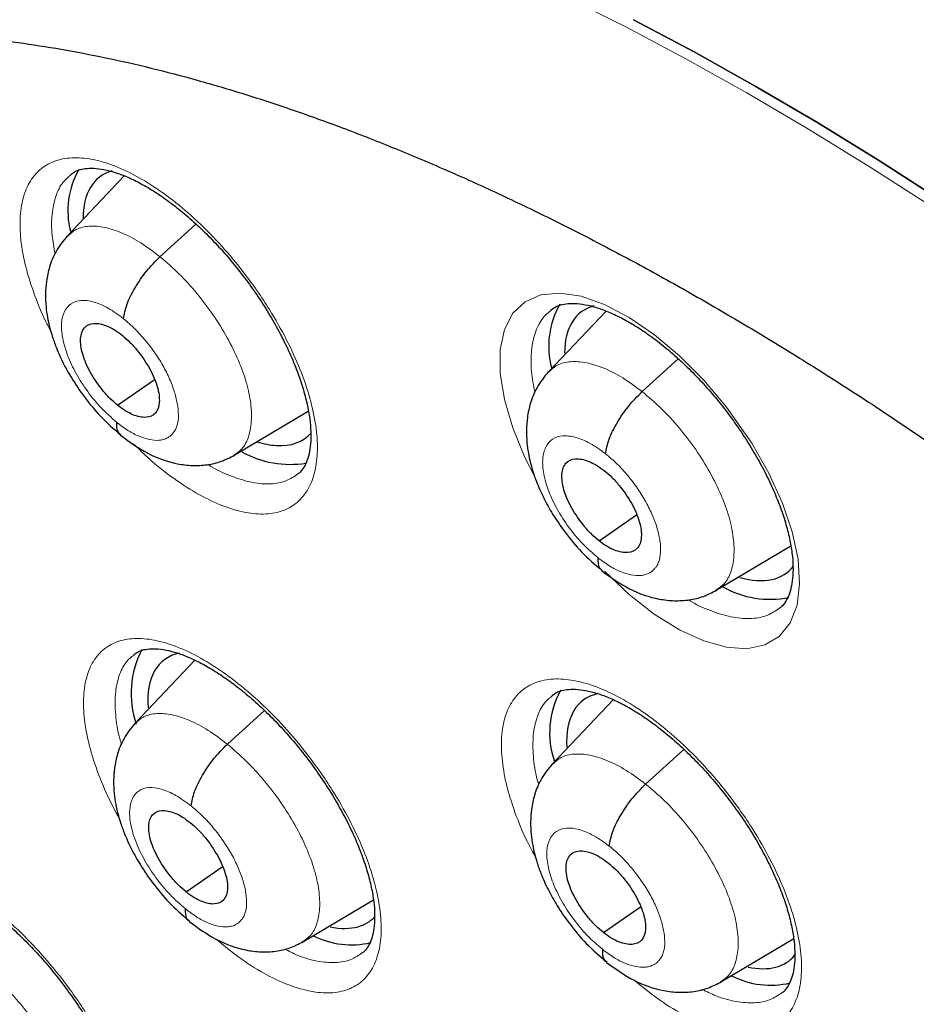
# Model space of a CAD drawing. Header units: millimetres. Extents: x 8 to 2427, y 12 to 2587.
# Tile 53 of 153: x 2240.4 to 2248.5, y 865.23 to 874.14. Entities that reach past the tile are written whole.
import ezdxf

# ---------------------------------------------------------------- set-up
doc = ezdxf.new("R2010")
doc.units = ezdxf.units.MM

msp = doc.modelspace()

# ---------------------------------------------------------------- linework, layer by layer
at = {"color": 7, "linetype": 'Continuous', "lineweight": 30}
for p, q in [((2241.3421, 872.7257), (2240.8282, 872.1829)), ((2241.6646, 871.995), (2241.9899, 872.2896)), ((2245.6969, 871.5037), (2245.1772, 870.9547)), ((2246.0234, 870.7748), (2246.3501, 871.0706)), ((2241.2809, 870.6509), (2241.6132, 870.8823)), ((2242.3353, 870.1988), (2243.0053, 870.5986)), ((2245.6335, 869.4256), (2245.9712, 869.6609)), ((2246.6934, 868.978), (2247.3664, 869.3797)), ((2241.9796, 868.3464), (2241.441, 867.7775)), ((2245.7617, 867.9885), (2245.2124, 867.4082)), ((2242.2734, 867.5863), (2242.6093, 867.8904)), ((2246.0548, 867.2252), (2246.4009, 867.5386)), ((2241.9, 866.2504), (2242.2279, 866.4788)), ((2242.9566, 865.7999), (2243.5936, 866.1801)), ((2245.6734, 865.8829), (2246.0074, 866.1155)), ((2246.7347, 865.4363), (2247.3929, 865.8292))]:
    msp.add_line(p, q, dxfattribs=at)
at = {"color": 252, "linetype": 'Continuous', "lineweight": 0, "flags": 128}
for points in [[(2245.3257, 874.3493), (2245.8699, 874.0762), (2246.4184, 873.7851), (2246.9707, 873.4761), (2247.5264, 873.1496), (2248.0849, 872.8059), (2248.6457, 872.4453)], [(2245.0485, 870.0161), (2244.9641, 870.1802), (2244.8534, 870.4478), (2244.7777, 870.7043), (2244.7395, 870.9424), (2244.7394, 871.1556), (2244.778, 871.3374), (2244.8537, 871.483), (2244.9647, 871.5879), (2245.1076, 871.6495), (2245.2785, 871.6657), (2245.4723, 871.6365), (2245.6837, 871.5622), (2245.9066, 871.4455), (2246.1347, 871.2892), (2246.3616, 871.0982), (2246.5808, 870.8775), (2246.7861, 870.6337), (2247.014, 870.3075), (2247.1677, 870.037), (2247.2911, 869.7672), (2247.3801, 869.5056), (2247.4328, 869.2596), (2247.4471, 869.0365), (2247.4231, 868.8421), (2247.361, 868.6825), (2247.2631, 868.5617), (2247.1317, 868.4837), (2246.9709, 868.4501), (2246.785, 868.4625), (2246.5795, 868.5198), (2246.3602, 868.6211), (2246.1333, 868.7628), (2245.9052, 868.9415), (2245.6824, 869.1516), (2245.6824, 869.1516)]]:
    msp.add_lwpolyline(points, dxfattribs=at)
at = {"color": 7, "linetype": 'Continuous', "lineweight": 30, "flags": 128}
for points in [[(2245.9453, 874.1381), (2246.4938, 873.847), (2247.0462, 873.538), (2247.6019, 873.2115), (2248.1604, 872.8677), (2248.7212, 872.5071)], [(2248.7212, 872.5071), (2248.1604, 872.8677), (2247.6019, 873.2115), (2247.0462, 873.538), (2246.4938, 873.847), (2245.9453, 874.1381)]]:
    msp.add_lwpolyline(points, dxfattribs=at)
at = {"color": 7, "linetype": 'Continuous', "lineweight": 30}
for centre, radius, start, end in [((2241.5882, 872.4093), 0.7564, 150.39903, 194.13916), ((2245.9469, 871.185), 0.7686, 150.2384, 194.83062), ((2242.841, 871.0077), 0.891, 240.70221, 279.32923), ((2247.1795, 869.7598), 0.8631, 240.38855, 281.41899), ((2242.2658, 868.0441), 0.8623, 152.37573, 198.68686), ((2245.9848, 867.6888), 0.798, 151.12785, 198.91743), ((2243.3982, 866.5505), 0.7784, 243.56582, 282.87476), ((2247.1848, 866.1864), 0.7793, 243.06333, 283.17746)]:
    msp.add_arc(centre, radius, start, end, dxfattribs=at)
for centre, major_axis, ratio, start_param, end_param in [((2242.0512, 871.5364), (-0.9387, 1.1746), 0.455367, 6.095275, 6.810725), ((2246.4009, 870.315), (-0.9368, 1.1738), 0.456464, 6.088573, 6.802415), ((2242.0512, 871.5364), (-0.9387, 1.1746), 0.455367, 2.750387, 3.224716), ((2242.0512, 871.5364), (-0.9387, 1.1746), 0.455367, 2.561124, 2.750387), ((2246.4009, 870.315), (-0.9368, 1.1738), 0.456464, 2.577128, 3.257517), ((2242.635, 867.1693), (-0.9393, 1.1736), 0.45498, 6.055871, 6.865156), ((2246.419, 866.8046), (-0.9366, 1.1733), 0.456117, 6.060097, 6.860064), ((2242.635, 867.1693), (-0.9393, 1.1736), 0.45498, 2.948876, 3.199729), ((2242.635, 867.1693), (-0.9393, 1.1736), 0.45498, 2.640664, 2.948876), ((2246.419, 866.8046), (-0.9366, 1.1733), 0.456117, 2.637851, 3.241942)]:
    msp.add_ellipse(centre, major_axis=major_axis, ratio=ratio, start_param=start_param, end_param=end_param, dxfattribs=at)
for points, knots in [([(2221.5052, 891.9837), (2221.4167, 891.9013), (2221.2132, 891.7118), (2220.9113, 891.3956), (2220.5966, 891.0386), (2220.2967, 890.6648), (2220.011, 890.2749), (2219.7399, 889.869), (2219.4835, 889.4471), (2219.2418, 889.0096), (2219.0151, 888.5564), (2218.8035, 888.0879), (2218.6071, 887.6042), (2218.426, 887.1056), (2218.2604, 886.5924), (2218.1104, 886.0646), (2217.976, 885.5228), (2217.8573, 884.967), (2217.7545, 884.3977), (2217.6674, 883.8151), (2217.5963, 883.2195), (2217.5412, 882.6112), (2217.5019, 881.9906), (2217.4787, 881.3579), (2217.4713, 880.7135), (2217.4799, 880.0577), (2217.5044, 879.3908), (2217.5448, 878.7131), (2217.6011, 878.025), (2217.6731, 877.3268), (2217.7609, 876.6188), (2217.8644, 875.9014), (2217.9835, 875.1748), (2218.1182, 874.4394), (2218.2683, 873.6956), (2218.4338, 872.9437), (2218.6146, 872.184), (2218.8106, 871.4169), (2219.0217, 870.6427), (2219.2478, 869.8618), (2219.4887, 869.0745), (2219.7444, 868.2812), (2220.0148, 867.4822), (2220.2996, 866.678), (2220.5988, 865.8688), (2220.9122, 865.055), (2221.2397, 864.237), (2221.581, 863.4152), (2221.9361, 862.5899), (2222.3048, 861.7616), (2222.6869, 860.9305), (2223.0822, 860.0971), (2223.4906, 859.2618), (2223.9117, 858.4249), (2224.3456, 857.5867), (2224.7919, 856.7478), (2225.2504, 855.9084), (2225.7209, 855.069), (2226.2033, 854.2299), (2226.6972, 853.3916), (2227.2025, 852.5543), (2227.7189, 851.7185), (2228.2462, 850.8846), (2228.7842, 850.053), (2229.3325, 849.2239), (2229.891, 848.3979), (2230.4593, 847.5752), (2231.0373, 846.7563), (2231.6246, 845.9416), (2232.221, 845.1314), (2232.8262, 844.326), (2233.4399, 843.5259), (2234.0619, 842.7314), (2234.6919, 841.9429), (2235.3295, 841.1607), (2235.9745, 840.3852), (2236.6266, 839.6169), (2237.2854, 838.8559), (2237.9508, 838.1026), (2238.6223, 837.3575), (2239.2997, 836.6209), (2239.9826, 835.893), (2240.6708, 835.1743), (2241.3639, 834.465), (2242.0616, 833.7655), (2242.7637, 833.0762), (2243.4696, 832.397), (2244.1795, 831.7295), (2244.7304, 831.2193), (2245.0456, 830.9357), (2245.122, 830.8669)], [0, 0, 0, 0, 0.008677, 0.019961, 0.031251, 0.04255, 0.053863, 0.065189, 0.076532, 0.087892, 0.09927, 0.110666, 0.122079, 0.133509, 0.144955, 0.156416, 0.16789, 0.179375, 0.190871, 0.202376, 0.213888, 0.225406, 0.236929, 0.248456, 0.259986, 0.271518, 0.283052, 0.294586, 0.30612, 0.317654, 0.329187, 0.340719, 0.352251, 0.36378, 0.375309, 0.386835, 0.39836, 0.409884, 0.421405, 0.432925, 0.444444, 0.45596, 0.467476, 0.478989, 0.490501, 0.502011, 0.513521, 0.525028, 0.536535, 0.54804, 0.559544, 0.571046, 0.582548, 0.594049, 0.605549, 0.617047, 0.628545, 0.640043, 0.651539, 0.663035, 0.67453, 0.686024, 0.697518, 0.709012, 0.720505, 0.731998, 0.74349, 0.754982, 0.766474, 0.777965, 0.789457, 0.800948, 0.812439, 0.82393, 0.835421, 0.846912, 0.858403, 0.869895, 0.881386, 0.892878, 0.90437, 0.915862, 0.927354, 0.938847, 0.950341, 0.961834, 0.973329, 0.984824, 0.996319, 1, 1, 1, 1]), ([(2244.9816, 888.4353), (2245.1042, 888.3641), (2245.4596, 888.1579), (2246.0501, 887.8045), (2246.7537, 887.3704), (2247.4596, 886.9208), (2248.1675, 886.4563), (2248.877, 885.9769), (2249.5878, 885.483), (2250.2995, 884.9748), (2251.0118, 884.4524), (2251.7244, 883.9163), (2252.4368, 883.3665), (2253.1487, 882.8034), (2253.8598, 882.2273), (2254.5697, 881.6384), (2255.2781, 881.037), (2255.9847, 880.4233), (2256.689, 879.7978), (2257.3908, 879.1607), (2258.0897, 878.5122), (2258.7854, 877.8528), (2259.4775, 877.1826), (2260.1657, 876.5021), (2260.8496, 875.8116), (2261.529, 875.1114), (2262.2035, 874.4018), (2262.8727, 873.6832), (2263.5364, 872.956), (2264.1942, 872.2204), (2264.8458, 871.4768), (2265.4909, 870.7256), (2266.1291, 869.9672), (2266.7603, 869.2019), (2267.384, 868.4301), (2267.9999, 867.6522), (2268.6079, 866.8685), (2269.2074, 866.0794), (2269.7984, 865.2853), (2270.3805, 864.4866), (2270.9534, 863.6837), (2271.5168, 862.8769), (2272.0705, 862.0667), (2272.6142, 861.2534), (2273.1477, 860.4374), (2273.6706, 859.6192), (2274.1827, 858.7991), (2274.6839, 857.9775), (2275.1738, 857.1548), (2275.6522, 856.3315), (2276.1189, 855.5079), (2276.5736, 854.6844), (2277.0162, 853.8614), (2277.4464, 853.0393), (2277.8641, 852.2186), (2278.269, 851.3996), (2278.6609, 850.5827), (2279.0396, 849.7683), (2279.4051, 848.9568), (2279.757, 848.1487), (2280.0953, 847.3443), (2280.4197, 846.544), (2280.7302, 845.7481), (2281.0265, 844.9572), (2281.3086, 844.1715), (2281.5763, 843.3915), (2281.8295, 842.6176), (2282.0681, 841.8501), (2282.2919, 841.0893), (2282.501, 840.3358), (2282.6951, 839.5898), (2282.8742, 838.8517), (2283.0383, 838.122), (2283.1872, 837.4008), (2283.3209, 836.6887), (2283.4394, 835.9858), (2283.5427, 835.2927), (2283.6306, 834.6096), (2283.7032, 833.9369), (2283.7605, 833.2749), (2283.8024, 832.6238), (2283.829, 831.9841), (2283.8402, 831.356), (2283.8362, 830.7398), (2283.8168, 830.1358), (2283.7823, 829.5443), (2283.7325, 828.9655), (2283.6676, 828.3998), (2283.5876, 827.8473), (2283.4925, 827.3082), (2283.3824, 826.7829), (2283.2575, 826.2715), (2283.1176, 825.7741), (2282.963, 825.2911), (2282.7936, 824.8225), (2282.6096, 824.3686), (2282.4109, 823.9295), (2282.1976, 823.5053), (2281.9698, 823.0963), (2281.7274, 822.7026), (2281.4707, 822.3243), (2281.1994, 821.9617), (2280.914, 821.6148), (2280.6139, 821.2845), (2280.3288, 820.9961), (2280.1377, 820.8254), (2280.0566, 820.753)], [0, 0, 0, 0, 0.005089, 0.014752, 0.024417, 0.034083, 0.043751, 0.053419, 0.063089, 0.07276, 0.082433, 0.092106, 0.10178, 0.111456, 0.121132, 0.130809, 0.140487, 0.150166, 0.159845, 0.169525, 0.179206, 0.188888, 0.19857, 0.208252, 0.217935, 0.227618, 0.237302, 0.246986, 0.25667, 0.266355, 0.27604, 0.285725, 0.29541, 0.305095, 0.31478, 0.324465, 0.33415, 0.343836, 0.353521, 0.363206, 0.37289, 0.382575, 0.392259, 0.401943, 0.411627, 0.42131, 0.430993, 0.440675, 0.450357, 0.460038, 0.469719, 0.479399, 0.489078, 0.498757, 0.508435, 0.518112, 0.527788, 0.537463, 0.547137, 0.556811, 0.566483, 0.576154, 0.585823, 0.595492, 0.605159, 0.614825, 0.624489, 0.634152, 0.643814, 0.653473, 0.663132, 0.672789, 0.682444, 0.692097, 0.701749, 0.7114, 0.721049, 0.730697, 0.740343, 0.749989, 0.759634, 0.769278, 0.778922, 0.788566, 0.79821, 0.807856, 0.817503, 0.827153, 0.836806, 0.846464, 0.856127, 0.865797, 0.875475, 0.885163, 0.894862, 0.904574, 0.9143, 0.924042, 0.933801, 0.943578, 0.953373, 0.963187, 0.97302, 0.982868, 0.992731, 1, 1, 1, 1]), ([(2234.4752, 874.8074), (2234.3886, 874.7332), (2234.2087, 874.5791), (2233.9531, 874.3246), (2233.7045, 874.0492), (2233.4708, 873.7575), (2233.2516, 873.4499), (2233.0473, 873.1265), (2232.858, 872.7874), (2232.6839, 872.4326), (2232.5254, 872.0623), (2232.3826, 871.6768), (2232.2558, 871.2762), (2232.1453, 870.861), (2232.0513, 870.4316), (2231.9739, 869.9883), (2231.9134, 869.5318), (2231.8698, 869.0627), (2231.8432, 868.5814), (2231.8334, 868.0886), (2231.8406, 867.5849), (2231.8646, 867.0708), (2231.9053, 866.5469), (2231.9626, 866.0137), (2232.0362, 865.4718), (2232.1261, 864.9217), (2232.232, 864.3638), (2232.3539, 863.7986), (2232.4913, 863.2267), (2232.6443, 862.6484), (2232.8126, 862.0642), (2232.9959, 861.4746), (2233.1941, 860.88), (2233.4069, 860.2808), (2233.6342, 859.6777), (2233.8756, 859.0709), (2234.131, 858.461), (2234.4001, 857.8485), (2234.6827, 857.2337), (2234.9784, 856.6174), (2235.2871, 855.9998), (2235.6085, 855.3814), (2235.9422, 854.7629), (2236.288, 854.1447), (2236.6455, 853.5272), (2237.0146, 852.9109), (2237.3947, 852.2965), (2237.7858, 851.6843), (2238.1873, 851.0748), (2238.5989, 850.4686), (2239.0204, 849.8661), (2239.4513, 849.2679), (2239.8913, 848.6744), (2240.3401, 848.0862), (2240.7972, 847.5036), (2241.2622, 846.9272), (2241.7349, 846.3575), (2242.2147, 845.795), (2242.7013, 845.24), (2243.1944, 844.6931), (2243.6934, 844.1548), (2244.198, 843.6254), (2244.7078, 843.1055), (2245.2223, 842.5954), (2245.7412, 842.0955), (2246.2641, 841.6067), (2246.7592, 841.1559), (2247.0811, 840.8739), (2247.2265, 840.7466)], [0, 0, 0, 0, 0.0131998, 0.0274095, 0.0416413, 0.055917, 0.0702561, 0.084676, 0.0991906, 0.1138101, 0.1285407, 0.1433844, 0.1583391, 0.1733991, 0.1885556, 0.2037979, 0.2191137, 0.2344904, 0.2499156, 0.2653776, 0.2808661, 0.2963719, 0.3118875, 0.3274064, 0.3429225, 0.3584323, 0.3739333, 0.3894235, 0.4049018, 0.4203674, 0.43582, 0.4512595, 0.466686, 0.4821, 0.4975017, 0.5128917, 0.5282707, 0.5436391, 0.5589978, 0.5743472, 0.5896881, 0.6050211, 0.6203469, 0.6356659, 0.6509789, 0.6662865, 0.6815891, 0.6968874, 0.7121818, 0.727473, 0.7427615, 0.7580477, 0.7733321, 0.7886153, 0.8038976, 0.8191797, 0.834462, 0.8497447, 0.8650285, 0.8803137, 0.8956009, 0.9108906, 0.9261833, 0.9414795, 0.9567797, 0.9720845, 0.9873945, 1, 1, 1, 1]), ([(2236.0393, 873.0384), (2236.0427, 873.0413), (2236.1192, 873.1074), (2236.2812, 873.2212), (2236.5269, 873.3785), (2236.7872, 873.5167), (2237.0592, 873.638), (2237.3428, 873.7419), (2237.6374, 873.8288), (2237.9427, 873.8989), (2238.2587, 873.9525), (2238.5854, 873.9898), (2238.9229, 874.011), (2239.2712, 874.016), (2239.6302, 874.0049), (2239.9999, 873.9775), (2240.3801, 873.9337), (2240.7705, 873.8736), (2241.1709, 873.7969), (2241.5811, 873.7036), (2242.0006, 873.5936), (2242.429, 873.4669), (2242.866, 873.3235), (2243.311, 873.1633), (2243.7637, 872.9865), (2244.2236, 872.793), (2244.6902, 872.583), (2245.163, 872.3565), (2245.6414, 872.1138), (2246.1251, 871.8549), (2246.6134, 871.5801), (2247.1059, 871.2895), (2247.602, 870.9834), (2248.1012, 870.6621), (2248.6029, 870.3258), (2249.1067, 869.9748), (2249.612, 869.6093), (2250.0565, 869.2768), (2250.3323, 869.0632), (2250.4393, 868.9803)], [0, 0, 0, 0, 0.001402, 0.032296, 0.063188, 0.09385, 0.124134, 0.153967, 0.183334, 0.212265, 0.240813, 0.269037, 0.296998, 0.324749, 0.352338, 0.379805, 0.407183, 0.4345, 0.461778, 0.489034, 0.516282, 0.543531, 0.570788, 0.59806, 0.625352, 0.652667, 0.680007, 0.707375, 0.73477, 0.762193, 0.789643, 0.81712, 0.844623, 0.872151, 0.899702, 0.927276, 0.954872, 0.982487, 1, 1, 1, 1]), ([(2240.8601, 872.7397), (2240.8733, 872.7496), (2240.9005, 872.7699), (2240.9537, 872.7875), (2241.0229, 872.7968), (2241.1075, 872.7932), (2241.2063, 872.7745), (2241.3152, 872.7394), (2241.4327, 872.6883), (2241.5565, 872.6215), (2241.6858, 872.5383), (2241.8185, 872.4398), (2241.952, 872.3276), (2242.0848, 872.2023), (2242.2147, 872.0657), (2242.3402, 871.9196), (2242.4594, 871.7657), (2242.5703, 871.6065), (2242.6714, 871.4445), (2242.7617, 871.2811), (2242.8402, 871.1189), (2242.9058, 870.9602), (2242.9577, 870.8073), (2242.9958, 870.6623), (2243.0198, 870.5284), (2243.03, 870.4072), (2243.0275, 870.2998), (2243.0137, 870.2094), (2242.9908, 870.1364), (2242.9593, 870.0789), (2242.9336, 870.045), (2242.9146, 870.0326), (2242.9105, 870.0299)], [0, 0, 0, 0, 0.033365, 0.068745, 0.101262, 0.135937, 0.169943, 0.203653, 0.236622, 0.270304, 0.304324, 0.338289, 0.372684, 0.407214, 0.441753, 0.476549, 0.511419, 0.546246, 0.580909, 0.615413, 0.650203, 0.684592, 0.718703, 0.753047, 0.786794, 0.819908, 0.853554, 0.886698, 0.919193, 0.95359, 0.989994, 1, 1, 1, 1]), ([(2240.826, 872.1814), (2240.7898, 872.1369), (2240.7221, 872.0536), (2240.665, 871.9104), (2240.6364, 871.7801), (2240.6273, 871.658), (2240.6318, 871.5491), (2240.6456, 871.4499), (2240.6638, 871.3655), (2240.6879, 871.2794), (2240.7248, 871.1731), (2240.7836, 871.0406), (2240.8698, 870.8856), (2240.982, 870.7202), (2241.1299, 870.5397), (2241.2456, 870.4385), (2241.3071, 870.3846)], [0, 0, 0, 0, 0.09056, 0.169471, 0.236772, 0.292847, 0.351537, 0.399855, 0.441588, 0.478111, 0.531296, 0.610259, 0.686289, 0.776636, 0.881129, 1, 1, 1, 1]), ([(2241.3348, 871.4343), (2241.3425, 871.4764), (2241.3578, 871.5608), (2241.4357, 871.7145), (2241.5388, 871.8683), (2241.6227, 871.9529), (2241.6646, 871.995)], [0, 0, 0, 0, 0.2489422, 0.4997105, 0.7506634, 1, 1, 1, 1]), ([(2245.1989, 871.5136), (2245.2134, 871.5242), (2245.2425, 871.5457), (2245.299, 871.5643), (2245.3707, 871.5741), (2245.4578, 871.5708), (2245.5589, 871.5522), (2245.6699, 871.5173), (2245.7892, 871.4663), (2245.9147, 871.3997), (2246.0455, 871.3168), (2246.1794, 871.2185), (2246.3141, 871.1067), (2246.4478, 870.9817), (2246.5785, 870.8454), (2246.7045, 870.6998), (2246.824, 870.5463), (2246.935, 870.3876), (2247.0359, 870.226), (2247.1259, 870.063), (2247.204, 869.9012), (2247.2689, 869.7429), (2247.32, 869.5904), (2247.3571, 869.4458), (2247.38, 869.3123), (2247.3889, 869.1914), (2247.3852, 869.0843), (2247.3701, 868.9942), (2247.3458, 868.9208), (2247.3123, 868.8628), (2247.2865, 868.8293), (2247.2674, 868.8172), (2247.2644, 868.8153)], [0, 0, 0, 0, 0.0345868, 0.0698325, 0.1024606, 0.1372364, 0.1713476, 0.2051574, 0.2381649, 0.2719274, 0.3059902, 0.3399648, 0.3743982, 0.4089361, 0.4434826, 0.4783005, 0.5131736, 0.547981, 0.5826277, 0.6171681, 0.6519692, 0.6863342, 0.7204907, 0.7548517, 0.7885789, 0.8217907, 0.8555, 0.8887046, 0.9213473, 0.9562684, 0.993052, 1, 1, 1, 1]), ([(2241.2809, 870.6509), (2241.2576, 870.6709), (2241.2112, 870.7109), (2241.1241, 870.8091), (2241.0302, 870.947), (2240.9565, 871.1162), (2240.938, 871.2614), (2240.9734, 871.3633), (2241.0614, 871.4017), (2241.1634, 871.3813), (2241.2541, 871.3358), (2241.3008, 871.3004), (2241.3242, 871.2827)], [0, 0, 0, 0, 0.0628369, 0.1255368, 0.2508251, 0.3755278, 0.5000096, 0.6244822, 0.7491769, 0.8744654, 0.9371649, 1, 1, 1, 1]), ([(2241.3242, 871.2827), (2241.3475, 871.2627), (2241.3939, 871.2227), (2241.481, 871.1245), (2241.5749, 870.9866), (2241.6486, 870.8174), (2241.6671, 870.6722), (2241.6317, 870.5703), (2241.5437, 870.5319), (2241.4417, 870.5523), (2241.351, 870.5978), (2241.3043, 870.6332), (2241.2809, 870.6509)], [0, 0, 0, 0, 0.062837, 0.125537, 0.250825, 0.375528, 0.50001, 0.624482, 0.749177, 0.874466, 0.937165, 1, 1, 1, 1]), ([(2245.175, 870.9532), (2245.1384, 870.9081), (2245.07, 870.824), (2245.0125, 870.6795), (2244.984, 870.5486), (2244.975, 870.4271), (2244.9794, 870.3195), (2244.9928, 870.2219), (2245.0106, 870.1387), (2245.0343, 870.0531), (2245.0712, 869.9467), (2245.1302, 869.8137), (2245.2171, 869.6581), (2245.3305, 869.4921), (2245.4803, 869.3113), (2245.5975, 869.2103), (2245.6599, 869.1565)], [0, 0, 0, 0, 0.091572, 0.170994, 0.238341, 0.294046, 0.35167, 0.398995, 0.440186, 0.476579, 0.529808, 0.608963, 0.685228, 0.775879, 0.880731, 1, 1, 1, 1]), ([(2245.6919, 870.2127), (2245.6998, 870.2549), (2245.7156, 870.3397), (2245.7941, 870.4938), (2245.8974, 870.6479), (2245.9815, 870.7326), (2246.0234, 870.7748)], [0, 0, 0, 0, 0.248575, 0.499585, 0.750837, 1, 1, 1, 1]), ([(2241.2706, 870.4995), (2241.2709, 870.4631), (2241.2712, 870.4108), (2241.3024, 870.3926), (2241.3118, 870.3871)], [0, 0, 0, 0, 0.697939, 1, 1, 1, 1]), ([(2241.3069, 870.3809), (2241.388, 870.3216), (2241.5517, 870.202), (2241.7776, 870.1251), (2241.9577, 870.1029), (2242.0913, 870.1098), (2242.2202, 870.1389), (2242.2982, 870.1795), (2242.3371, 870.1997)], [0, 0, 0, 0, 0.24524, 0.494549, 0.620953, 0.747713, 0.874253, 1, 1, 1, 1]), ([(2245.6335, 869.4256), (2245.61, 869.4455), (2245.5632, 869.4852), (2245.4755, 869.583), (2245.3811, 869.7205), (2245.3073, 869.8896), (2245.2894, 870.0352), (2245.3256, 870.1377), (2245.4149, 870.1772), (2245.518, 870.1577), (2245.6097, 870.113), (2245.6569, 870.0779), (2245.6805, 870.0604)], [0, 0, 0, 0, 0.0628363, 0.1255338, 0.2508194, 0.3755239, 0.5000063, 0.6244825, 0.7491818, 0.8744677, 0.937165, 1, 1, 1, 1]), ([(2245.6805, 870.0604), (2245.7039, 870.0405), (2245.7507, 870.0009), (2245.8384, 869.9031), (2245.9329, 869.7656), (2246.0067, 869.5965), (2246.0246, 869.4509), (2245.9883, 869.3483), (2245.8991, 869.3088), (2245.7959, 869.3283), (2245.7042, 869.373), (2245.6571, 869.4081), (2245.6335, 869.4256)], [0, 0, 0, 0, 0.0628363, 0.1255339, 0.2508196, 0.3755243, 0.5000066, 0.6244827, 0.749182, 0.8744678, 0.937165, 1, 1, 1, 1]), ([(2245.6223, 869.2736), (2245.6224, 869.237), (2245.6226, 869.1835), (2245.6544, 869.1648), (2245.6645, 869.1589)], [0, 0, 0, 0, 0.683105, 1, 1, 1, 1]), ([(2245.6595, 869.1526), (2245.7415, 869.0939), (2245.9069, 868.9756), (2246.1343, 868.9008), (2246.3151, 868.8802), (2246.4491, 868.8881), (2246.5781, 868.918), (2246.6562, 868.9587), (2246.6952, 868.9789)], [0, 0, 0, 0, 0.24577, 0.495236, 0.621585, 0.748211, 0.87454, 1, 1, 1, 1]), ([(2241.4274, 868.3964), (2241.4402, 868.4059), (2241.4663, 868.4254), (2241.5181, 868.4424), (2241.5858, 868.4512), (2241.6693, 868.4475), (2241.7672, 868.4287), (2241.8755, 868.3937), (2241.9926, 868.3427), (2242.1162, 868.2762), (2242.2456, 868.1933), (2242.3784, 868.0952), (2242.5124, 867.9834), (2242.6457, 867.8587), (2242.7763, 867.7226), (2242.9026, 867.5772), (2243.0228, 867.424), (2243.1349, 867.2655), (2243.2372, 867.1042), (2243.3288, 866.9417), (2243.4088, 866.7802), (2243.4759, 866.6223), (2243.5293, 866.4702), (2243.5689, 866.326), (2243.5944, 866.1928), (2243.606, 866.0724), (2243.605, 865.9658), (2243.5926, 865.8761), (2243.5711, 865.8042), (2243.5412, 865.7477), (2243.5162, 865.7142), (2243.4975, 865.7018), (2243.493, 865.6988)], [0, 0, 0, 0, 0.033534, 0.06867, 0.101002, 0.135473, 0.169353, 0.202981, 0.235935, 0.269577, 0.303582, 0.337558, 0.371936, 0.406467, 0.440986, 0.475767, 0.51063, 0.545464, 0.580122, 0.61459, 0.649359, 0.683749, 0.717811, 0.752125, 0.785866, 0.818891, 0.852479, 0.885575, 0.917988, 0.952108, 0.988418, 1, 1, 1, 1]), ([(2245.2098, 868.0271), (2245.2238, 868.0374), (2245.2519, 868.0581), (2245.3069, 868.0761), (2245.3773, 868.0854), (2245.4632, 868.0819), (2245.5634, 868.0632), (2245.6737, 868.0283), (2245.7925, 867.9774), (2245.9177, 867.911), (2246.0484, 867.8282), (2246.1824, 867.7302), (2246.3173, 867.6186), (2246.4513, 867.494), (2246.5826, 867.3581), (2246.7093, 867.2129), (2246.8295, 867.0599), (2246.9414, 866.9017), (2247.0434, 866.7407), (2247.1345, 866.5783), (2247.2138, 866.4171), (2247.28, 866.2594), (2247.3322, 866.1076), (2247.3707, 865.9637), (2247.3949, 865.8308), (2247.4051, 865.7106), (2247.4026, 865.6042), (2247.3888, 865.5147), (2247.3658, 865.4424), (2247.3339, 865.3854), (2247.3087, 865.3522), (2247.2897, 865.3401), (2247.2862, 865.3378)], [0, 0, 0, 0, 0.034684, 0.069745, 0.10221, 0.13681, 0.170807, 0.204539, 0.237527, 0.27125, 0.305296, 0.339278, 0.373697, 0.408235, 0.442788, 0.477594, 0.512462, 0.547278, 0.581928, 0.616436, 0.65122, 0.685587, 0.719698, 0.754033, 0.787752, 0.820878, 0.854531, 0.887685, 0.92024, 0.954878, 0.991569, 1, 1, 1, 1]), ([(2241.4389, 867.776), (2241.4031, 867.732), (2241.3361, 867.6495), (2241.2797, 867.5076), (2241.2517, 867.378), (2241.2431, 867.2559), (2241.2482, 867.1464), (2241.2629, 867.0465), (2241.2819, 866.9616), (2241.3068, 866.8755), (2241.3445, 866.7698), (2241.404, 866.6384), (2241.4907, 866.4847), (2241.6032, 866.3208), (2241.7511, 866.1419), (2241.8664, 866.0413), (2241.9277, 865.9878)], [0, 0, 0, 0, 0.089785, 0.168266, 0.23548, 0.291794, 0.351268, 0.400321, 0.442435, 0.479044, 0.532257, 0.611131, 0.68702, 0.777169, 0.881415, 1, 1, 1, 1]), ([(2241.9466, 867.0279), (2241.9539, 867.0697), (2241.9685, 867.1534), (2242.0455, 867.3066), (2242.148, 867.46), (2242.2317, 867.5443), (2242.2734, 867.5863)], [0, 0, 0, 0, 0.249257, 0.499837, 0.750535, 1, 1, 1, 1]), ([(2245.2102, 867.4067), (2245.174, 867.3621), (2245.1062, 867.2787), (2245.0494, 867.1354), (2245.0213, 867.0051), (2245.0126, 866.8835), (2245.0176, 866.7753), (2245.0317, 866.677), (2245.0502, 866.5932), (2245.0746, 866.5075), (2245.1121, 866.4016), (2245.1716, 866.2695), (2245.2589, 866.115), (2245.3725, 865.9504), (2245.522, 865.7709), (2245.6387, 865.6705), (2245.7009, 865.617)], [0, 0, 0, 0, 0.090889, 0.169939, 0.237223, 0.293155, 0.351495, 0.399501, 0.44106, 0.47755, 0.530799, 0.609854, 0.68597, 0.776415, 0.881015, 1, 1, 1, 1]), ([(2245.7257, 866.665), (2245.7333, 866.7069), (2245.7485, 866.7912), (2245.8262, 866.9448), (2245.9291, 867.0985), (2246.013, 867.1831), (2246.0548, 867.2252)], [0, 0, 0, 0, 0.248845, 0.499688, 0.750721, 1, 1, 1, 1]), ([(2241.9, 866.2504), (2241.8768, 866.2704), (2241.8303, 866.3104), (2241.7429, 866.4083), (2241.6483, 866.5458), (2241.5735, 866.7141), (2241.5539, 866.8584), (2241.5881, 866.9593), (2241.6752, 866.997), (2241.7767, 866.9762), (2241.8672, 866.9305), (2241.914, 866.8952), (2241.9374, 866.8775)], [0, 0, 0, 0, 0.062837, 0.125538, 0.250828, 0.375527, 0.500006, 0.624479, 0.749174, 0.874464, 0.937164, 1, 1, 1, 1]), ([(2241.9374, 866.8775), (2241.9607, 866.8575), (2242.0072, 866.8176), (2242.0946, 866.7196), (2242.1892, 866.5822), (2242.264, 866.4139), (2242.2836, 866.2696), (2242.2494, 866.1687), (2242.1623, 866.131), (2242.0608, 866.1518), (2241.9702, 866.1974), (2241.9234, 866.2328), (2241.9, 866.2504)], [0, 0, 0, 0, 0.0628368, 0.1255378, 0.2508276, 0.375527, 0.5000057, 0.624479, 0.7491736, 0.8744636, 0.9371644, 1, 1, 1, 1]), ([(2245.6734, 865.8829), (2245.65, 865.9028), (2245.6031, 865.9424), (2245.5152, 866.04), (2245.4203, 866.1772), (2245.3457, 866.3456), (2245.3268, 866.4904), (2245.3621, 866.5922), (2245.4505, 866.631), (2245.5532, 866.6112), (2245.6447, 866.5662), (2245.6918, 866.5312), (2245.7154, 866.5136)], [0, 0, 0, 0, 0.0628363, 0.1255353, 0.2508228, 0.3755245, 0.5000046, 0.6244803, 0.7491782, 0.8744658, 0.9371646, 1, 1, 1, 1]), ([(2245.7154, 866.5136), (2245.7389, 866.4938), (2245.7857, 866.4541), (2245.8737, 866.3566), (2245.9686, 866.2194), (2246.0432, 866.051), (2246.0621, 865.9061), (2246.0268, 865.8044), (2245.9384, 865.7656), (2245.8356, 865.7854), (2245.7442, 865.8303), (2245.6971, 865.8654), (2245.6734, 865.8829)], [0, 0, 0, 0, 0.062836, 0.125535, 0.250823, 0.375525, 0.500005, 0.62448, 0.749178, 0.874466, 0.937165, 1, 1, 1, 1]), ([(2239.2248, 866.3744), (2239.2363, 866.3831), (2239.2603, 866.4013), (2239.3088, 866.4173), (2239.3738, 866.4258), (2239.4548, 866.4219), (2239.5505, 866.4033), (2239.6569, 866.3686), (2239.7725, 866.3179), (2239.8949, 866.2517), (2240.0233, 866.1691), (2240.1554, 866.0713), (2240.2889, 865.9598), (2240.422, 865.8355), (2240.5526, 865.6998), (2240.6792, 865.5548), (2240.7999, 865.4019), (2240.9128, 865.2436), (2241.0162, 865.0826), (2241.1089, 864.9204), (2241.1903, 864.7592), (2241.259, 864.6014), (2241.3141, 864.4495), (2241.3556, 864.3053), (2241.3831, 864.1722), (2241.3966, 864.0517), (2241.3975, 863.9452), (2241.3869, 863.8554), (2241.3672, 863.7839), (2241.3396, 863.7282), (2241.3151, 863.6942), (2241.2967, 863.6815), (2241.2913, 863.6778)], [0, 0, 0, 0, 0.032294, 0.067411, 0.099566, 0.13386, 0.167598, 0.201111, 0.234039, 0.267598, 0.301563, 0.33554, 0.369877, 0.404403, 0.438884, 0.473635, 0.508489, 0.543318, 0.577974, 0.612397, 0.64714, 0.681554, 0.715559, 0.749844, 0.783609, 0.816526, 0.850044, 0.883085, 0.915368, 0.948992, 0.984935, 1, 1, 1, 1]), ([(2241.8912, 866.1003), (2241.8918, 866.064), (2241.8925, 866.0129), (2241.9234, 865.9953), (2241.9323, 865.9902)], [0, 0, 0, 0, 0.710303, 1, 1, 1, 1]), ([(2241.9275, 865.984), (2242.0086, 865.9248), (2242.1722, 865.8052), (2242.398, 865.7275), (2242.5783, 865.7047), (2242.7121, 865.7112), (2242.8412, 865.7401), (2242.9194, 865.7806), (2242.9583, 865.8008)], [0, 0, 0, 0, 0.244758, 0.49397, 0.620446, 0.747339, 0.874054, 1, 1, 1, 1]), ([(2245.6635, 865.7318), (2245.6639, 865.6954), (2245.6644, 865.643), (2245.6959, 865.6249), (2245.7055, 865.6193)], [0, 0, 0, 0, 0.694445, 1, 1, 1, 1]), ([(2245.7006, 865.6131), (2245.7825, 865.5543), (2245.9477, 865.4359), (2246.175, 865.3604), (2246.3559, 865.3392), (2246.49, 865.3467), (2246.6192, 865.3762), (2246.6975, 865.4169), (2246.7364, 865.4372)], [0, 0, 0, 0, 0.245331, 0.494712, 0.621129, 0.747875, 0.87436, 1, 1, 1, 1])]:
    msp.add_open_spline(points, degree=3, knots=knots, dxfattribs=at)
at = {"color": 252, "linetype": 'Continuous', "lineweight": 0}
for points, knots in [([(2240.677, 871.3208), (2240.6612, 871.351), (2240.5979, 871.4719), (2240.5151, 871.6811), (2240.4372, 871.9388), (2240.3987, 872.1774), (2240.3972, 872.391), (2240.4349, 872.5723), (2240.5089, 872.7176), (2240.6187, 872.8212), (2240.7598, 872.8818), (2240.9293, 872.896), (2241.1214, 872.8652), (2241.3316, 872.7885), (2241.5531, 872.6698), (2241.7802, 872.5109), (2242.0062, 872.3178), (2242.2247, 872.0945), (2242.4466, 871.8283), (2242.6451, 871.5416), (2242.8114, 871.2471), (2242.9353, 870.9756), (2243.0247, 870.713), (2243.0785, 870.4661), (2243.0935, 870.2427), (2243.071, 870.0482), (2243.01, 869.8893), (2242.9137, 869.7691), (2242.7836, 869.6927), (2242.6246, 869.6603), (2242.44, 869.6748), (2242.2362, 869.7339), (2242.0181, 869.8374), (2241.7926, 869.9821), (2241.592, 870.1385), (2241.4719, 870.2567), (2241.4252, 870.3027)], [0, 0, 0, 0, 0.010067, 0.04019, 0.070313, 0.100436, 0.130558, 0.160671, 0.190784, 0.220884, 0.250984, 0.281072, 0.31116, 0.341243, 0.371326, 0.401413, 0.4315, 0.461598, 0.491696, 0.529246, 0.559369, 0.589492, 0.619615, 0.649738, 0.679858, 0.709979, 0.740088, 0.770197, 0.800293, 0.830389, 0.860474, 0.89056, 0.920643, 0.950726, 0.980816, 1, 1, 1, 1]), ([(2240.8627, 872.7379), (2240.8369, 872.7165), (2240.7767, 872.6665), (2240.7181, 872.5439), (2240.684, 872.3819), (2240.6819, 872.206), (2240.7058, 872.0775), (2240.7163, 872.0213)], [0, 0, 0, 0, 0.165005, 0.386044, 0.607084, 0.828198, 1, 1, 1, 1]), ([(2240.83, 872.1806), (2240.8543, 872.2028), (2240.9068, 872.2507), (2241.022, 872.2765), (2241.1627, 872.266), (2241.3211, 872.2142), (2241.4907, 872.1271), (2241.6066, 872.0391), (2241.6646, 871.995)], [0, 0, 0, 0, 0.146659, 0.317256, 0.487874, 0.658555, 0.829164, 1, 1, 1, 1]), ([(2241.6646, 871.995), (2241.7222, 871.9456), (2241.8374, 871.8469), (2242.0004, 871.6652), (2242.1487, 871.4691), (2242.2767, 871.2627), (2242.3786, 871.0546), (2242.451, 870.8526), (2242.4899, 870.6653), (2242.4958, 870.4987), (2242.4683, 870.3596), (2242.4157, 870.2557), (2242.3583, 870.2185), (2242.3329, 870.202)], [0, 0, 0, 0, 0.092811, 0.185497, 0.278223, 0.370916, 0.463597, 0.5562, 0.648755, 0.741432, 0.834107, 0.926658, 1, 1, 1, 1]), ([(2241.2706, 870.4995), (2241.2248, 870.5399), (2241.1331, 870.6205), (2241.0078, 870.7737), (2240.9024, 870.9376), (2240.8243, 871.1042), (2240.7788, 871.2613), (2240.769, 871.3983), (2240.7955, 871.506), (2240.8567, 871.5769), (2240.9482, 871.6064), (2241.0639, 871.5917), (2241.196, 871.5366), (2241.2885, 871.4684), (2241.3348, 871.4343)], [0, 0, 0, 0, 0.083337, 0.166672, 0.250006, 0.33334, 0.416671, 0.500005, 0.583336, 0.666667, 0.750002, 0.833337, 0.916667, 1, 1, 1, 1]), ([(2241.3348, 871.4343), (2241.3693, 871.4048), (2241.4382, 871.3459), (2241.5357, 871.2372), (2241.6241, 871.12), (2241.7004, 870.9968), (2241.7611, 870.8725), (2241.8039, 870.7519), (2241.8282, 870.6391), (2241.8338, 870.5377), (2241.8209, 870.4651), (2241.8023, 870.4266), (2241.791, 870.4097), (2241.7847, 870.4015), (2241.7797, 870.396), (2241.7732, 870.3887), (2241.7572, 870.3721), (2241.7278, 870.3523), (2241.6891, 870.3391), (2241.6392, 870.332), (2241.5709, 870.3371), (2241.4763, 870.3677), (2241.3748, 870.4198), (2241.3054, 870.4729), (2241.2706, 870.4995)], [0, 0, 0, 0, 0.062597, 0.12498, 0.18734, 0.249636, 0.311873, 0.374278, 0.436894, 0.499545, 0.562189, 0.597233, 0.60641, 0.615584, 0.624754, 0.626503, 0.642157, 0.687302, 0.723383, 0.749869, 0.812372, 0.874892, 0.937368, 1, 1, 1, 1]), ([(2245.2016, 871.5117), (2245.1754, 871.49), (2245.1139, 871.4391), (2245.0538, 871.3152), (2245.0181, 871.1523), (2245.0156, 870.9675), (2245.041, 870.8298), (2245.0531, 870.7646)], [0, 0, 0, 0, 0.160764, 0.37608, 0.591396, 0.80672, 1, 1, 1, 1]), ([(2245.179, 870.9525), (2245.2038, 870.9751), (2245.2573, 871.0239), (2245.3742, 871.051), (2245.5167, 871.0419), (2245.6768, 870.9914), (2245.848, 870.9057), (2245.9649, 870.8184), (2246.0234, 870.7748)], [0, 0, 0, 0, 0.147399, 0.317848, 0.488319, 0.658851, 0.829311, 1, 1, 1, 1]), ([(2246.0234, 870.7748), (2246.0815, 870.7258), (2246.1977, 870.6278), (2246.3619, 870.447), (2246.5111, 870.2516), (2246.6397, 870.0456), (2246.7419, 869.8377), (2246.8142, 869.6358), (2246.8527, 869.4482), (2246.8579, 869.281), (2246.8294, 869.1411), (2246.7754, 869.0361), (2246.717, 868.9981), (2246.691, 868.9812)], [0, 0, 0, 0, 0.09277, 0.185413, 0.278097, 0.370747, 0.463386, 0.555947, 0.64846, 0.741094, 0.833727, 0.926237, 1, 1, 1, 1]), ([(2245.6223, 869.2736), (2245.5761, 869.3136), (2245.4837, 869.3937), (2245.3576, 869.5462), (2245.2516, 869.7098), (2245.1734, 869.8762), (2245.1282, 870.0334), (2245.1188, 870.1709), (2245.1463, 870.2792), (2245.2085, 870.351), (2245.3013, 870.3816), (2245.4183, 870.368), (2245.5518, 870.3139), (2245.6452, 870.2464), (2245.6919, 870.2127)], [0, 0, 0, 0, 0.083337, 0.166671, 0.250006, 0.333341, 0.416672, 0.500004, 0.583337, 0.666666, 0.750002, 0.833337, 0.916667, 1, 1, 1, 1]), ([(2245.6919, 870.2127), (2245.7267, 870.1834), (2245.7962, 870.125), (2245.8944, 870.0168), (2245.9833, 869.9), (2246.0599, 869.777), (2246.1208, 869.6529), (2246.1635, 869.5322), (2246.1877, 869.4192), (2246.1928, 869.3176), (2246.1794, 869.2445), (2246.1604, 869.2057), (2246.1488, 869.1887), (2246.1424, 869.1804), (2246.1373, 869.1748), (2246.1306, 869.1674), (2246.1144, 869.1506), (2246.0853, 869.1309), (2246.0462, 869.117), (2245.9958, 869.109), (2245.9256, 869.1136), (2245.83, 869.1433), (2245.7274, 869.1946), (2245.6574, 869.2472), (2245.6223, 869.2736)], [0, 0, 0, 0, 0.062598, 0.12498, 0.18734, 0.249635, 0.311871, 0.374277, 0.436893, 0.499547, 0.562192, 0.597236, 0.606412, 0.615586, 0.624755, 0.626542, 0.642247, 0.687306, 0.720925, 0.749875, 0.812377, 0.874895, 0.937369, 1, 1, 1, 1]), ([(2242.0994, 870.1156), (2242.1081, 870.1099), (2242.1839, 870.0608), (2242.3212, 870.002), (2242.504, 869.9462), (2242.6683, 869.9347), (2242.8076, 869.9597), (2242.8773, 870.0079), (2242.9102, 870.0306)], [0, 0, 0, 0, 0.026054, 0.22512, 0.424198, 0.623276, 0.822422, 1, 1, 1, 1]), ([(2246.4429, 868.8915), (2246.4512, 868.8862), (2246.5272, 868.8381), (2246.6657, 868.7809), (2246.8509, 868.7268), (2247.0176, 868.7171), (2247.1593, 868.7438), (2247.2303, 868.793), (2247.2639, 868.8163)], [0, 0, 0, 0, 0.024398, 0.223667, 0.423005, 0.622343, 0.821776, 1, 1, 1, 1]), ([(2241.2966, 866.9132), (2241.2669, 866.9686), (2241.1888, 867.1141), (2241.0927, 867.3471), (2241.0136, 867.603), (2240.9731, 867.8398), (2240.9698, 868.0515), (2241.0057, 868.231), (2241.0781, 868.3745), (2241.1864, 868.4765), (2241.3261, 868.5358), (2241.4946, 868.5488), (2241.686, 868.5171), (2241.8957, 868.4397), (2242.1172, 868.3207), (2242.3445, 868.1616), (2242.571, 867.9686), (2242.7904, 867.7458), (2243.0134, 867.4803), (2243.2133, 867.1948), (2243.3813, 866.9017), (2243.5068, 866.6318), (2243.598, 866.3709), (2243.6535, 866.1259), (2243.6704, 865.9044), (2243.6497, 865.7117), (2243.5904, 865.5546), (2243.4957, 865.436), (2243.367, 865.361), (2243.2091, 865.3299), (2243.0254, 865.3455), (2242.8221, 865.4051), (2242.6043, 865.51), (2242.3868, 865.6463), (2242.2442, 865.7642), (2242.1773, 865.8195)], [0, 0, 0, 0, 0.018768, 0.049316, 0.079863, 0.110407, 0.140951, 0.171488, 0.202025, 0.232555, 0.263084, 0.293609, 0.324134, 0.354659, 0.385184, 0.415714, 0.446244, 0.476781, 0.507319, 0.545423, 0.575968, 0.606514, 0.63706, 0.667605, 0.698147, 0.728689, 0.759224, 0.789758, 0.820286, 0.850814, 0.881338, 0.911863, 0.942389, 0.972915, 1, 1, 1, 1]), ([(2241.43, 868.3945), (2241.4048, 868.3736), (2241.3456, 868.3247), (2241.2891, 868.2037), (2241.2553, 868.0442), (2241.2602, 867.8533), (2241.2811, 867.6976), (2241.3109, 867.6027), (2241.3167, 867.5843)], [0, 0, 0, 0, 0.148787, 0.349509, 0.550232, 0.751005, 0.951777, 1, 1, 1, 1]), ([(2245.0602, 866.5606), (2245.0346, 866.6083), (2244.9608, 866.7461), (2244.8685, 866.9716), (2244.7899, 867.228), (2244.7505, 867.4655), (2244.7485, 867.6783), (2244.786, 867.859), (2244.8602, 868.004), (2244.9706, 868.1075), (2245.1126, 868.1685), (2245.2834, 868.1832), (2245.4771, 868.1532), (2245.6891, 868.0775), (2245.9126, 867.96), (2246.1418, 867.8024), (2246.37, 867.6107), (2246.5907, 867.389), (2246.8149, 867.1246), (2247.0154, 866.8397), (2247.1836, 866.547), (2247.3091, 866.277), (2247.3997, 866.0158), (2247.4544, 865.7701), (2247.4701, 865.5476), (2247.4478, 865.3538), (2247.3868, 865.1953), (2247.2901, 865.0752), (2247.1592, 864.9986), (2246.999, 864.9658), (2246.813, 864.9796), (2246.6074, 865.0376), (2246.3874, 865.1408), (2246.167, 865.2763), (2246.0225, 865.3941), (2245.9541, 865.4499)], [0, 0, 0, 0, 0.016212, 0.046823, 0.077434, 0.108048, 0.138662, 0.169274, 0.199887, 0.230493, 0.261099, 0.291698, 0.322296, 0.352889, 0.383482, 0.414073, 0.444664, 0.475259, 0.505853, 0.544008, 0.574621, 0.605235, 0.635848, 0.666461, 0.697075, 0.727689, 0.7583, 0.78891, 0.819514, 0.850118, 0.880714, 0.911311, 0.941902, 0.972494, 1, 1, 1, 1]), ([(2245.2126, 868.0252), (2245.1868, 868.004), (2245.1264, 867.9541), (2245.0682, 867.8318), (2245.0328, 867.671), (2245.0365, 867.4791), (2245.0559, 867.3258), (2245.0843, 867.2339), (2245.089, 867.2186)], [0, 0, 0, 0, 0.150039, 0.352416, 0.554794, 0.757187, 0.95958, 1, 1, 1, 1]), ([(2241.4429, 867.7751), (2241.4667, 867.7969), (2241.5184, 867.8442), (2241.6325, 867.8691), (2241.7724, 867.8579), (2241.9303, 867.8057), (2242.0995, 867.7184), (2242.2154, 867.6304), (2242.2734, 867.5863)], [0, 0, 0, 0, 0.146128, 0.316832, 0.487556, 0.658343, 0.829058, 1, 1, 1, 1]), ([(2242.2734, 867.5863), (2242.3311, 867.537), (2242.4464, 867.4384), (2242.6101, 867.2572), (2242.7591, 867.0617), (2242.8882, 866.8561), (2242.9914, 866.649), (2243.0651, 866.4481), (2243.1054, 866.262), (2243.1129, 866.0965), (2243.0868, 865.9586), (2243.0355, 865.8559), (2242.979, 865.8193), (2242.9541, 865.8032)], [0, 0, 0, 0, 0.09285, 0.185576, 0.278341, 0.371073, 0.463793, 0.556435, 0.649028, 0.741744, 0.834459, 0.92705, 1, 1, 1, 1]), ([(2245.2142, 867.4059), (2245.2386, 867.4282), (2245.2914, 867.4764), (2245.4073, 867.5028), (2245.549, 867.493), (2245.7086, 867.4421), (2245.8794, 867.3561), (2245.9963, 867.2688), (2246.0548, 867.2252)], [0, 0, 0, 0, 0.146916, 0.317462, 0.488029, 0.658658, 0.829215, 1, 1, 1, 1]), ([(2241.8912, 866.1003), (2241.8453, 866.1405), (2241.7535, 866.2211), (2241.6276, 866.3737), (2241.5214, 866.5371), (2241.4423, 866.7028), (2241.3957, 866.859), (2241.3847, 866.9951), (2241.4101, 867.1019), (2241.4702, 867.1719), (2241.5609, 867.2008), (2241.676, 867.1856), (2241.8078, 867.1302), (2241.9003, 867.062), (2241.9466, 867.0279)], [0, 0, 0, 0, 0.083337, 0.166672, 0.250006, 0.33334, 0.41667, 0.500005, 0.583336, 0.666667, 0.750002, 0.833337, 0.916667, 1, 1, 1, 1]), ([(2246.0548, 867.2252), (2246.1129, 867.1762), (2246.2291, 867.0783), (2246.3937, 866.8978), (2246.5435, 866.7029), (2246.6728, 866.4975), (2246.7761, 866.2904), (2246.8495, 866.0892), (2246.8891, 865.9026), (2246.8955, 865.7364), (2246.8682, 865.5974), (2246.8154, 865.4935), (2246.7578, 865.456), (2246.7322, 865.4395)], [0, 0, 0, 0, 0.092803, 0.185481, 0.278198, 0.370883, 0.463556, 0.55615, 0.648696, 0.741364, 0.834032, 0.926576, 1, 1, 1, 1]), ([(2241.9466, 867.0279), (2241.9811, 866.9985), (2242.0501, 866.9397), (2242.148, 866.8312), (2242.2368, 866.7144), (2242.3137, 866.5917), (2242.3752, 866.468), (2242.4188, 866.348), (2242.444, 866.2359), (2242.4504, 866.1352), (2242.4383, 866.0632), (2242.4202, 866.0251), (2242.4091, 866.0084), (2242.4029, 866.0003), (2242.398, 865.9948), (2242.3915, 865.9876), (2242.3758, 865.9713), (2242.3475, 865.9522), (2242.3093, 865.9391), (2242.26, 865.9319), (2242.191, 865.9375), (2242.0968, 865.9683), (2241.9954, 866.0206), (2241.926, 866.0737), (2241.8912, 866.1003)], [0, 0, 0, 0, 0.062596, 0.124979, 0.187339, 0.249634, 0.31187, 0.374275, 0.436891, 0.499544, 0.562188, 0.597231, 0.606408, 0.615582, 0.624751, 0.626544, 0.642255, 0.687303, 0.72095, 0.749872, 0.812375, 0.874895, 0.93737, 1, 1, 1, 1]), ([(2245.6635, 865.7318), (2245.6173, 865.7719), (2245.5248, 865.8519), (2245.3983, 866.004), (2245.2917, 866.1671), (2245.2127, 866.3329), (2245.1665, 866.4894), (2245.1563, 866.6261), (2245.1827, 866.7337), (2245.2441, 866.8048), (2245.3361, 866.8347), (2245.4526, 866.8206), (2245.5857, 866.7663), (2245.679, 866.6988), (2245.7257, 866.665)], [0, 0, 0, 0, 0.083335, 0.166662, 0.249997, 0.333333, 0.416666, 0.499998, 0.583334, 0.66667, 0.750004, 0.833338, 0.916665, 1, 1, 1, 1]), ([(2245.7257, 866.665), (2245.7605, 866.6357), (2245.83, 866.5773), (2245.9284, 866.4693), (2246.0177, 866.3528), (2246.0948, 866.2303), (2246.1563, 866.1065), (2246.1996, 865.9864), (2246.2245, 865.874), (2246.2303, 865.7729), (2246.2175, 865.7003), (2246.199, 865.6618), (2246.1876, 865.645), (2246.1813, 865.6368), (2246.1766, 865.6315), (2246.173, 865.6276), (2246.1687, 865.6228), (2246.1526, 865.6067), (2246.1252, 865.5881), (2246.0865, 865.5743), (2246.0365, 865.5665), (2245.9662, 865.5714), (2245.8709, 865.6014), (2245.7686, 865.6529), (2245.6986, 865.7055), (2245.6635, 865.7318)], [0, 0, 0, 0, 0.062598, 0.12498, 0.187341, 0.249636, 0.311872, 0.374277, 0.436894, 0.499547, 0.562193, 0.597237, 0.606414, 0.615587, 0.624757, 0.625386, 0.629899, 0.642042, 0.68731, 0.719971, 0.749877, 0.812379, 0.874896, 0.937369, 1, 1, 1, 1]), ([(2239.1123, 864.8893), (2239.0804, 864.9481), (2239, 865.0968), (2238.9009, 865.3325), (2238.8203, 865.5873), (2238.7779, 865.8227), (2238.7725, 866.0329), (2238.8061, 866.2108), (2238.8761, 866.3528), (2238.9819, 866.4531), (2239.1193, 866.5108), (2239.2855, 866.5224), (2239.4748, 866.4894), (2239.6827, 866.4108), (2239.9026, 866.2907), (2240.1287, 866.1309), (2240.3545, 865.9373), (2240.5734, 865.7141), (2240.7965, 865.4485), (2240.9968, 865.1632), (2241.1657, 864.8707), (2241.2924, 864.6017), (2241.385, 864.3419), (2241.4424, 864.0981), (2241.4613, 863.8781), (2241.4428, 863.6869), (2241.3859, 863.5314), (2241.2936, 863.4145), (2241.1673, 863.3411), (2241.0118, 863.3115), (2240.8303, 863.3284), (2240.6289, 863.3894), (2240.4127, 863.4951), (2240.1884, 863.638), (2240.0384, 863.7632), (2239.9636, 863.8256)], [0, 0, 0, 0, 0.019877, 0.050284, 0.080691, 0.111091, 0.14149, 0.171883, 0.202275, 0.232665, 0.263054, 0.293446, 0.323837, 0.354234, 0.384632, 0.415037, 0.445442, 0.475852, 0.506263, 0.54422, 0.574622, 0.605025, 0.635427, 0.66583, 0.696227, 0.726624, 0.757016, 0.787407, 0.817796, 0.848186, 0.878579, 0.908971, 0.939371, 0.969771, 1, 1, 1, 1]), ([(2242.791, 865.7339), (2242.8294, 865.7144), (2242.933, 865.662), (2243.0889, 865.6197), (2243.2528, 865.6052), (2243.3911, 865.6297), (2243.4601, 865.677), (2243.4927, 865.6994)], [0, 0, 0, 0, 0.131596, 0.354472, 0.577348, 0.800247, 1, 1, 1, 1]), ([(2240.072, 865.566), (2240.1295, 865.5165), (2240.2443, 865.4176), (2240.4077, 865.2362), (2240.5568, 865.0408), (2240.6863, 864.8355), (2240.7902, 864.6289), (2240.865, 864.4288), (2240.9066, 864.2437), (2240.9155, 864.0794), (2240.891, 863.9428), (2240.8414, 863.8415), (2240.7861, 863.8059), (2240.7619, 863.7903)], [0, 0, 0, 0, 0.092903, 0.185682, 0.2785, 0.371285, 0.464058, 0.556752, 0.649398, 0.742167, 0.834935, 0.92758, 1, 1, 1, 1]), ([(2246.5662, 865.3691), (2246.6077, 865.3486), (2246.7151, 865.2956), (2246.8754, 865.2539), (2247.0416, 865.2412), (2247.1822, 865.2673), (2247.2525, 865.3157), (2247.2858, 865.3386)], [0, 0, 0, 0, 0.139004, 0.359883, 0.580763, 0.8017, 1, 1, 1, 1])]:
    msp.add_open_spline(points, degree=3, knots=knots, dxfattribs=at)

doc.saveas('drawing.dxf')
